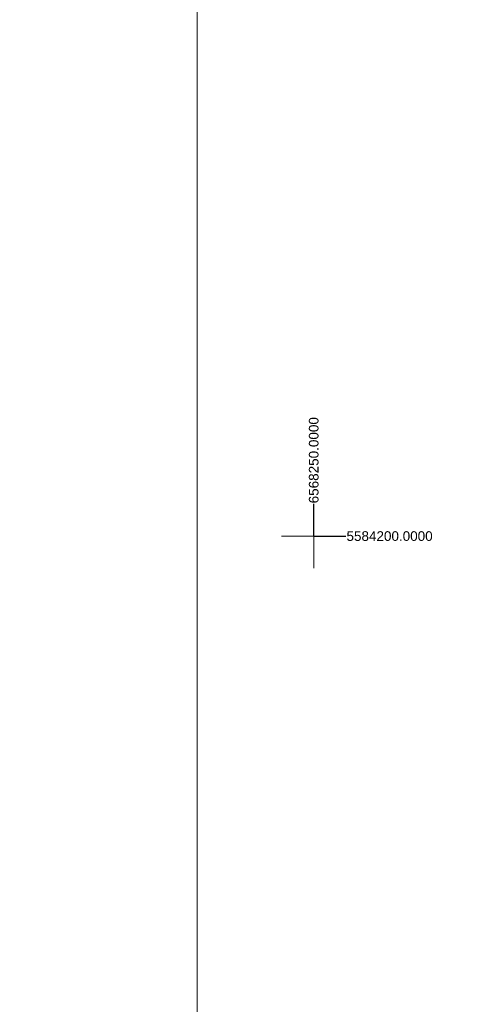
# Model space of a CAD drawing. Extents: x 0 to 6569664, y 0 to 5584502.
# Tile 15 of 64: x 6568227 to 6568263, y 5584164 to 5584240. Entities that reach past the tile are written whole.
import ezdxf

# ---------------------------------------------------------------- set-up
doc = ezdxf.new("R2010")
doc.units = 0
doc.header["$PDSIZE"] = 0.75
doc.linetypes.add('GAK', pattern=[3.5, 2, -0.7, 0.1, -0.7])
doc.layers.get('Defpoints').update_dxf_attribs({"linetype": 'CONTINUOUS'})
doc.layers.add('ramka sekcji', color=7, linetype='CONTINUOUS', lineweight=18)
doc.layers.add('siec', color=7, linetype='GAK', lineweight=70)
doc.styles.add('GEO-INFO', font='arial.ttf')
doc.dimstyles.get("Standard").update_dxf_attribs({"dimtxt": 0.18, "dimasz": 0.18, "dimexe": 0.18, "dimexo": 0.0625, "dimgap": 0.09, "dimtad": 0, "dimtih": 1, "dimtoh": 1, "dimdec": 4, "dimzin": 0, "dimdsep": 46, "dimtxsty": 'Standard', "dimcen": 0.09, "dimadec": 0, "dimazin": 0, "dimtfac": 1, "dimtdec": 4, "dimtofl": 0, "dimtmove": 0, "dimatfit": 3, "dimfxl": 0, "dimtolj": 1, "dimtzin": 0, "dimarcsym": 0})

# ---------------------------------------------------------------- blocks, each defined once
blk = doc.blocks.new('*D47')
at = {"layer": 'Defpoints', "color": 0}
for p in [(6568250, 5584200), (6568252.5, 5584200), (0, 0)]:
    blk.add_point(p, dxfattribs=at)
at = {"layer": 'ramka sekcji', "color": 0, "lineweight": -2}
blk.add_line((6568250.062, 5584200), (6568252.5, 5584200), dxfattribs=at)
at = {"layer": 'ramka sekcji', "color": 0, "insert": (6568255.894, 5584200), "char_height": 0.75, "attachment_point": 5, "style": 'GEO-INFO'}
blk.add_mtext('\\A1;5584200.0000', dxfattribs=at)
blk = doc.blocks.new('*D48')
at = {"layer": 'Defpoints', "color": 0}
for p in [(6568250, 5584202.5), (6568250, 5584200), (0, 0)]:
    blk.add_point(p, dxfattribs=at)
at = {"layer": 'ramka sekcji', "color": 0, "lineweight": -2}
blk.add_line((6568250, 5584200.062), (6568250, 5584202.5), dxfattribs=at)
at = {"layer": 'ramka sekcji', "color": 0, "insert": (6568250, 5584205.896), "char_height": 0.75, "attachment_point": 5, "rotation": 90, "style": 'GEO-INFO'}
blk.add_mtext('\\A1;6568250.0000', dxfattribs=at)

msp = doc.modelspace()

# ---------------------------------------------------------------- linework, layer by layer
at = {"layer": 'ramka sekcji'}
for q in [(6568250, 5584202.5), (6568247.5, 5584200), (6568250, 5584197.5), (6568252.5, 5584200)]:
    msp.add_line((6568250, 5584200), q, dxfattribs=at)
at = {"layer": 'siec', "linetype": 'ByBlock', "lineweight": 20}
msp.add_lwpolyline([(6568734.39713, 5584289.91756), (6568240.9245, 5584289.91756), (6568240.9245, 5583920.87902), (6568734.39713, 5583920.87902)], close=True, dxfattribs=at)

# ---------------------------------------------------------------- dimensions: what is measured, and where the dimension line sits
at = {"layer": 'ramka sekcji'}
for offset, dtype, picture, middle in [((0, 2.5), 1, '*D48', (6568250, 5584205.8956787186)), ((2.5, 0), 0, '*D47', (6568255.8936323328, 5584200))]:
    dim = msp.add_ordinate_dim(feature_location=(6568250, 5584200), offset=offset, dtype=dtype, origin=(0, 0), dimstyle='Standard', override={"dimtxt": 0.75, "dimtxsty": 'GEO-INFO'}, dxfattribs=at)
    dim.commit()
    dim.dimension.update_dxf_attribs({"geometry": picture, "text_midpoint": middle})

doc.saveas('drawing.dxf')
